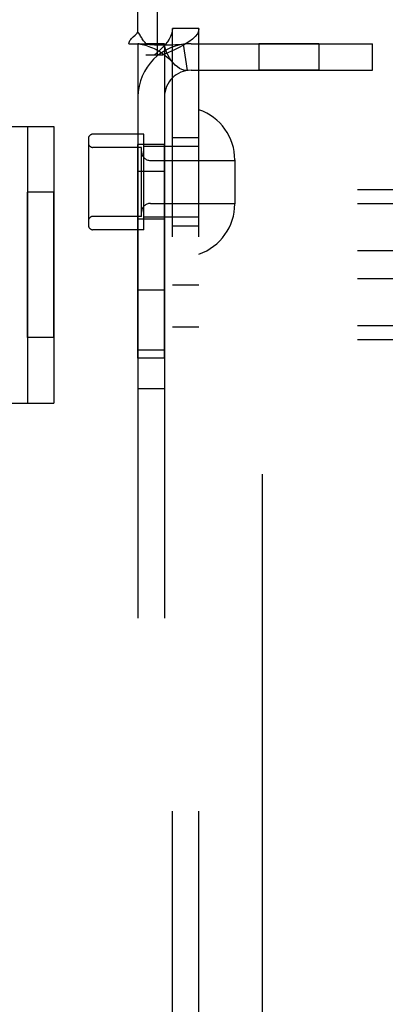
# Model space of a CAD drawing. Header units: inches. Extents: x 0 to 236, y 0 to 153.
# Tile 13 of 36: x 79.338 to 80.165, y 51.282 to 53.508. Entities that reach past the tile are written whole.
import ezdxf

# ---------------------------------------------------------------- set-up
doc = ezdxf.new("R2010")
doc.units = ezdxf.units.IN
doc.header["$LTSCALE"] = 12.986111
doc.header["$MEASUREMENT"] = 0
doc.linetypes.add('HIDDEN', pattern=[0.2, 0.1, -0.1])
doc.layers.add('02___PRT_ALL_AXES', color=7, linetype='CONTINUOUS')
doc.layers.add('DEFAULT_2', color=8, linetype='HIDDEN')

msp = doc.modelspace()

# ---------------------------------------------------------------- linework, layer by layer
at = {"layer": '02___PRT_ALL_AXES', "color": 8, "linetype": 'HIDDEN'}
for p, q in [((79.6838, 50.4196), (79.6838, 53.4876)), ((79.7438, 50.4196), (79.7438, 53.4876)), ((79.8791, 53.4536), (79.8791, 53.3936)), ((80.0151, 53.4536), (79.8791, 53.4536)), ((80.0151, 53.4536), (80.0151, 53.3936)), ((80.0151, 53.3936), (79.8791, 53.3936)), ((79.6188, 53.2491), (79.5038, 53.2491)), ((79.6188, 53.0331), (79.6188, 53.2491)), ((79.6058, 52.7426), (79.6058, 53.2256)), ((79.6658, 53.2256), (79.6058, 53.2256)), ((79.6658, 52.7426), (79.6658, 53.2256)), ((79.7438, 53.2411), (79.6838, 53.2411)), ((79.6658, 53.1646), (79.6058, 53.1646)), ((79.3558, 52.7896), (79.3558, 53.1176)), ((79.4158, 53.1176), (79.3558, 53.1176)), ((79.4158, 52.7896), (79.4158, 53.1176)), ((79.6658, 53.0566), (79.6058, 53.0566)), ((79.6188, 53.0331), (79.5038, 53.0331)), ((79.7438, 53.0411), (79.6838, 53.0411)), ((79.6658, 52.8966), (79.6058, 52.8966)), ((79.7438, 52.9076), (79.6838, 52.9076)), ((79.7438, 52.8126), (79.6838, 52.8126)), ((79.4158, 52.7896), (79.3558, 52.7896)), ((79.6658, 52.7606), (79.6058, 52.7606)), ((79.6658, 52.7426), (79.6058, 52.7426)), ((79.6658, 52.6736), (79.6058, 52.6736))]:
    msp.add_line(p, q, dxfattribs=at)
at = {"layer": 'DEFAULT_2', "color": 8, "linetype": 'HIDDEN'}
for p, q in [((79.8868, 91.4386), (79.8868, 12.4686)), ((79.6058, 53.4798), (79.6058, 54.3286)), ((79.6503, 53.4276), (79.6503, 53.5476)), ((77.9313, 53.4876), (79.6503, 53.4876)), ((79.6838, 50.4196), (79.6838, 53.4876)), ((79.7438, 53.4876), (79.6838, 53.4876)), ((79.7438, 50.4196), (79.7438, 53.4876)), ((79.585, 53.4536), (79.6242, 53.4536)), ((79.6058, 53.4536), (79.6058, 50.4536)), ((79.6658, 53.4536), (79.6242, 53.4536)), ((79.6658, 53.4536), (79.6658, 50.4536)), ((79.708, 53.4523), (79.7169, 53.393)), ((79.7258, 53.4536), (80.1358, 53.4536)), ((80.1358, 53.3936), (80.1358, 53.4536)), ((79.6609, 53.4276), (79.6238, 53.4276)), ((79.7258, 53.3936), (80.1358, 53.3936)), ((78.1658, 53.2661), (79.4158, 53.2661)), ((79.3558, 53.2661), (79.3558, 52.6411)), ((79.4158, 53.2661), (79.4158, 52.6411)), ((79.4938, 53.2391), (79.4938, 53.0431)), ((79.6138, 53.2191), (79.5038, 53.2191)), ((79.6138, 53.0631), (79.6138, 53.2191)), ((79.7438, 53.2211), (79.6188, 53.2211)), ((79.6338, 53.1896), (79.8248, 53.1896)), ((79.8248, 53.1907), (79.8248, 53.0916)), ((81.4008, 53.1232), (77.9308, 53.1232)), ((81.4008, 53.0919), (77.9308, 53.0919)), ((79.6338, 53.0926), (79.8248, 53.0926)), ((79.6138, 53.0631), (79.5038, 53.0631)), ((79.7438, 53.0611), (79.6188, 53.0611)), ((81.4008, 52.985), (77.9308, 52.985)), ((81.4008, 52.9223), (77.9308, 52.9223)), ((81.4008, 52.8154), (77.9308, 52.8154)), ((81.4008, 52.7841), (77.9308, 52.7841)), ((78.1658, 52.6411), (79.4158, 52.6411))]:
    msp.add_line(p, q, dxfattribs=at)
for points in [[(79.585, 53.4536), (79.5856, 53.456), (79.5865, 53.4584), (79.5877, 53.4608), (79.5893, 53.4631), (79.591, 53.4652), (79.5929, 53.4671), (79.5949, 53.4691)], [(79.5949, 53.4691), (79.5994, 53.4731), (79.6017, 53.4753), (79.6038, 53.4775), (79.6058, 53.4798)], [(79.6144, 53.4665), (79.6119, 53.4705), (79.6105, 53.4728), (79.609, 53.4752), (79.6074, 53.4775), (79.6058, 53.4798)], [(79.6838, 53.4876), (79.6834, 53.4816), (79.682, 53.4756), (79.6796, 53.4696), (79.6764, 53.4636), (79.6724, 53.4576), (79.6676, 53.4516), (79.6621, 53.4456), (79.656, 53.4396), (79.6494, 53.4336), (79.6424, 53.4276)], [(79.7438, 53.4876), (79.7429, 53.4816), (79.7401, 53.4756), (79.7354, 53.4696), (79.729, 53.4636), (79.7209, 53.4576), (79.7113, 53.4516), (79.7003, 53.4456), (79.6881, 53.4396), (79.6749, 53.4336), (79.6609, 53.4276)], [(79.6088, 53.453), (79.6076, 53.4532), (79.6063, 53.4534), (79.6058, 53.4536)], [(79.708, 53.4523), (79.6996, 53.4513), (79.6906, 53.4507), (79.6816, 53.4503), (79.6728, 53.4501), (79.6646, 53.4501), (79.657, 53.4502), (79.65, 53.4504), (79.6435, 53.4506), (79.6373, 53.4509), (79.6316, 53.4512), (79.6261, 53.4515), (79.6211, 53.4519), (79.6166, 53.4522), (79.6128, 53.4526), (79.6098, 53.4529), (79.6083, 53.4531)], [(79.6088, 53.453), (79.6119, 53.4525), (79.6154, 53.4518), (79.6189, 53.451), (79.6227, 53.45), (79.6265, 53.4488), (79.6304, 53.4475), (79.6345, 53.4459), (79.6385, 53.4442), (79.6426, 53.4424), (79.6468, 53.4403), (79.6509, 53.4381), (79.655, 53.4356), (79.6591, 53.433), (79.6632, 53.4302), (79.6672, 53.4272), (79.6713, 53.4239), (79.6753, 53.4204), (79.6792, 53.4167), (79.6832, 53.4127), (79.6859, 53.4097)], [(79.6242, 53.4536), (79.622, 53.456), (79.6201, 53.4583), (79.6184, 53.4604), (79.617, 53.4625), (79.6156, 53.4645), (79.6144, 53.4665)], [(79.6859, 53.4097), (79.6853, 53.4103), (79.681, 53.4158), (79.6769, 53.4217), (79.6732, 53.4281), (79.6701, 53.4348), (79.6677, 53.4415), (79.6663, 53.4478), (79.6658, 53.4536)], [(79.7169, 53.393), (79.7134, 53.3928), (79.7094, 53.3934), (79.7048, 53.395), (79.6999, 53.3976), (79.6949, 53.4011), (79.69, 53.4054), (79.6859, 53.4097)]]:
    msp.add_lwpolyline(points, dxfattribs=at)
for centre, radius, start, end in [((79.7258, 53.3336), 0.12, 90, 180), ((79.7258, 53.3336), 0.06, 90, 180), ((79.7048, 53.1907), 0.12, 0, 71.0344), ((79.5038, 53.2391), 0.01, 90, 180), ((79.5038, 53.2291), 0.01, 180, 270), ((79.6338, 53.2096), 0.02, 180, 270), ((79.6338, 53.0726), 0.02, 90, 180), ((79.7048, 53.0916), 0.12, 288.9656, 360), ((79.5038, 53.0531), 0.01, 90, 180), ((79.5038, 53.0431), 0.01, 180, 270)]:
    msp.add_arc(centre, radius, start, end, dxfattribs=at)

doc.saveas('drawing.dxf')
